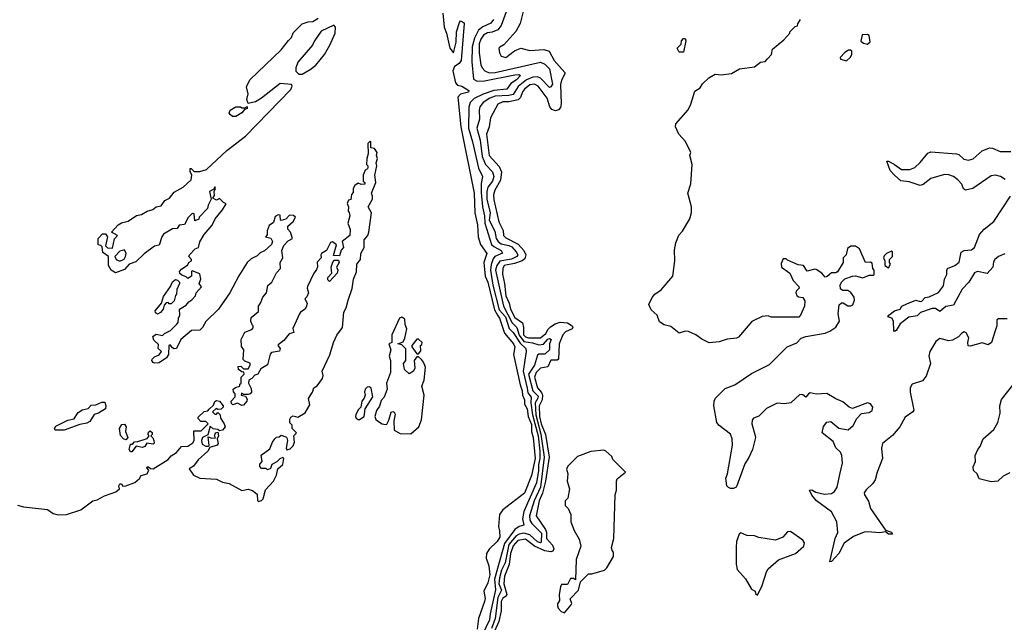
# Model space of a CAD drawing. Extents: x 2323203 to 2567568, y 883585 to 1022917.
# Tile 231 of 256: x 2511750 to 2518282, y 1014180 to 1018175. Entities that reach past the tile are written whole.
import ezdxf

# ---------------------------------------------------------------- set-up
doc = ezdxf.new("R2010")
doc.units = 0

msp = doc.modelspace()

# ---------------------------------------------------------------- linework, layer by layer
at = {"layer": '0CON10XD'}
for points in [[(2515025, 1018354.7), (2514944.6, 1018135.4), (2514921.7, 1018108.3), (2514885, 1018092.7), (2514852.8, 1018087.2), (2514827.8, 1018072.2), (2514808.8, 1018045), (2514799.2, 1018015), (2514798.4, 1017955), (2514810.7, 1017875), (2514817.4, 1017855), (2514835.5, 1017835.5), (2514865, 1017821.6), (2514904, 1017824), (2515205, 1017893), (2515235, 1017878.8), (2515265, 1017849.2), (2515285, 1017748), (2515275, 1017728.6), (2515265, 1017725.8), (2515205, 1017786.3), (2515185, 1017795.5), (2515155, 1017794.1), (2515113.4, 1017776.6), (2515057.8, 1017732.2), (2515025, 1017679.6), (2514995, 1017671.3), (2514905, 1017668.3), (2514869.1, 1017655), (2514824.3, 1017625.7), (2514802.1, 1017597.9), (2514797.7, 1017575), (2514800.8, 1017515), (2514783.8, 1017455), (2514804.6, 1017375), (2514817.4, 1017267.5), (2514841, 1017215), (2514886, 1017166), (2514894.8, 1017135.2), (2514886.7, 1017105), (2514856.8, 1017065), (2514850.3, 1017035), (2514850.1, 1016985), (2514871, 1016895), (2514865.7, 1016845), (2514901.7, 1016771.7), (2514912.2, 1016725), (2514924.5, 1016704.5), (2514945, 1016688.1), (2514995, 1016678.7), (2515015, 1016667.9), (2515044.6, 1016635), (2515054.2, 1016615), (2515047.5, 1016605), (2515012.5, 1016587.5), (2514936.2, 1016573.8), (2514916.2, 1016545), (2514907.3, 1016515), (2514959.9, 1016275), (2515017, 1016165), (2515049, 1016135), (2515063.1, 1016083.2), (2515095, 1016041.6), (2515152.8, 1016032.8), (2515195, 1016018.1), (2515225.6, 1016024.4), (2515255, 1016056.2), (2515265, 1016060.7), (2515275.5, 1016055), (2515265.9, 1016025), (2515264.3, 1015985.7), (2515235, 1015957.1), (2515195, 1015956.7), (2515185, 1015950.4), (2515165.5, 1015885), (2515125.5, 1015825), (2515154.1, 1015715), (2515190.1, 1015679.9), (2515188.7, 1015665), (2515170.8, 1015635), (2515173.6, 1015555), (2515207.8, 1015427.8), (2515230.5, 1015275), (2515204.8, 1015075.2), (2515162.7, 1014985), (2515131.7, 1014885), (2515135.7, 1014855.7), (2515148.3, 1014835), (2515211.6, 1014771.6), (2515209.3, 1014710.7), (2515205, 1014706.4), (2515185, 1014712.6), (2515135, 1014759), (2515095, 1014769.6), (2515065, 1014764), (2515045, 1014752.9), (2514995, 1014696.3), (2514971.8, 1014575), (2514946, 1014525), (2514932.4, 1014475), (2514930.1, 1014435), (2514947.3, 1014392.7), (2514921.7, 1014345), (2514903.7, 1014205), (2514881.3, 1014138.7)], [(2515100, 1018265), (2515069.6, 1018150.5), (2515042.7, 1018097.3), (2514962, 1018008), (2514935, 1017993.3), (2514928.8, 1017985), (2514934.1, 1017954.1), (2514945, 1017933.3), (2514975, 1017924), (2515031.9, 1017968.1), (2515075, 1017986.2), (2515135, 1017970), (2515227.6, 1017977.6), (2515261.9, 1017965), (2515295.3, 1017905), (2515366.5, 1017825), (2515367.3, 1017815), (2515345, 1017774.4), (2515337.1, 1017745), (2515343, 1017617), (2515337.9, 1017592.1), (2515325, 1017577.1), (2515305, 1017570), (2515280, 1017580), (2515267.8, 1017597.8), (2515248.9, 1017655), (2515190, 1017735), (2515165, 1017748.1), (2515135, 1017743), (2515099.2, 1017715), (2515085, 1017697.3), (2515071.9, 1017658.1), (2515056.8, 1017643.2), (2514995, 1017630.2), (2514955, 1017629.5), (2514921.8, 1017615), (2514873.9, 1017525), (2514865.8, 1017464.2), (2514847.8, 1017415), (2514864.6, 1017275), (2514932.2, 1017202.2), (2514947.6, 1017165), (2514939.7, 1017110.3), (2514901.5, 1017045), (2514894.6, 1017014.6), (2514895, 1016980.8), (2514928.3, 1016835), (2514956.8, 1016776.8), (2514959.1, 1016745), (2514975, 1016729.3), (2515057.4, 1016687.4), (2515094.3, 1016644.3), (2515107.9, 1016615), (2515100.9, 1016589.1), (2515084.7, 1016575.3), (2515032.4, 1016557.6), (2514964.5, 1016545.5), (2514956.1, 1016525), (2514953, 1016487), (2514966.9, 1016425), (2514975.3, 1016345), (2514996.9, 1016295), (2515006, 1016255), (2515035, 1016201.4), (2515085.4, 1016165), (2515092.4, 1016135), (2515092.6, 1016085), (2515105, 1016071.4), (2515125, 1016065.3), (2515205, 1016065.3), (2515240.9, 1016095), (2515256.5, 1016123.5), (2515272.5, 1016137.5), (2515302, 1016158), (2515335, 1016170), (2515385, 1016165.4), (2515415.2, 1016145), (2515420.2, 1016135), (2515416.1, 1016125), (2515370.3, 1016105), (2515352.6, 1016085), (2515329.9, 1016025), (2515325.7, 1015925), (2515315, 1015918.2), (2515275, 1015916.6), (2515255, 1015872.9), (2515204.9, 1015865.1), (2515177.8, 1015835), (2515166.3, 1015805), (2515185.3, 1015735), (2515212.4, 1015702.4), (2515218.4, 1015685), (2515216.2, 1015653.8), (2515196.9, 1015615), (2515199.6, 1015545), (2515210.3, 1015495), (2515239.5, 1015425), (2515263.8, 1015275), (2515239.3, 1015115), (2515218.6, 1015035), (2515195.9, 1014985), (2515176.1, 1014886.1), (2515239.5, 1014795), (2515246, 1014775), (2515245.9, 1014735), (2515285, 1014691.7), (2515293, 1014667), (2515288, 1014651.9), (2515275, 1014646.6), (2515235, 1014652.9), (2515165, 1014683.5), (2515105, 1014730.7), (2515055, 1014722.5), (2515024.4, 1014685.6), (2515006.3, 1014635), (2514997.8, 1014562.2), (2514966.1, 1014485), (2514961.4, 1014435), (2514982.9, 1014365), (2514977.6, 1014352.4), (2514955, 1014339.1), (2514945, 1014316.7), (2514943.8, 1014255), (2514929.6, 1014185), (2514853.4, 1014016.6)], [(2512765, 1016000), (2512748.3, 1016018.3), (2512740, 1016015), (2512737.5, 1015955), (2512725, 1015932.5), (2512675, 1015900), (2512645, 1015897.5), (2512635, 1015902.5), (2512627.5, 1015915), (2512630, 1015925), (2512645, 1015940), (2512676.4, 1015953.6), (2512690, 1015975), (2512670, 1015995), (2512671.7, 1016021.7), (2512639.3, 1016049.3), (2512633.3, 1016075), (2512655, 1016090), (2512698.3, 1016081.7), (2512710, 1016095), (2512750, 1016115), (2512793, 1016157), (2512801.7, 1016168.3), (2512803.3, 1016195), (2512813.3, 1016215), (2512810, 1016255), (2512855, 1016282.5), (2512872.5, 1016305), (2512893, 1016317), (2512917.5, 1016345), (2512920, 1016365), (2512957, 1016403), (2512940, 1016425), (2512952.5, 1016455), (2512945, 1016490), (2512895, 1016510), (2512890, 1016505), (2512890, 1016475), (2512865, 1016460), (2512855, 1016470), (2512825, 1016480), (2512811.7, 1016491.7), (2512810, 1016505), (2512825, 1016522.5), (2512863, 1016547), (2512873.6, 1016566.4), (2512890, 1016575), (2512890, 1016585), (2512872.5, 1016605), (2512877.5, 1016615), (2512913.6, 1016656.4), (2512937.5, 1016665), (2512945, 1016702.5), (2512975, 1016750), (2513028.3, 1016811.7), (2513046.4, 1016853.6), (2513096.7, 1016915), (2513120, 1016955), (2513101.7, 1016961.7), (2513075, 1016990), (2513055, 1016977.5), (2513031.7, 1016991.7), (2513041.7, 1017008.3), (2513040, 1017035), (2513050, 1017055), (2513045, 1017067.5), (2513038.3, 1017051.7), (2513010, 1017035), (2513020, 1016985), (2513000, 1016945), (2512997, 1016923), (2512940, 1016865), (2512938.3, 1016851.7), (2512911.7, 1016841.7), (2512907, 1016887), (2512895, 1016890), (2512867, 1016863), (2512843.6, 1016816.4), (2512808.3, 1016811.7), (2512795, 1016790), (2512765, 1016787.5), (2512705, 1016752.5), (2512692.5, 1016735), (2512675, 1016680), (2512645, 1016672.5), (2512577, 1016623), (2512520.7, 1016569.3), (2512476.4, 1016553.6), (2512445, 1016517.5), (2512385, 1016497.5), (2512357.5, 1016515), (2512340, 1016545), (2512340, 1016605), (2512301.7, 1016631.7), (2512298.3, 1016668.3), (2512288.3, 1016678.3), (2512271.7, 1016681.7), (2512270, 1016725), (2512300, 1016755), (2512320, 1016755), (2512332.5, 1016735), (2512320, 1016675), (2512333, 1016663), (2512365, 1016660), (2512378.3, 1016721.7), (2512400, 1016745), (2512360, 1016765), (2512403.3, 1016815), (2512425, 1016828.8), (2512470.7, 1016839.3), (2512525, 1016877.5), (2512557.7, 1016882.3), (2512595, 1016906), (2512633.6, 1016916.4), (2512655, 1016933.3), (2512688.3, 1016941.7), (2512714.1, 1016975.9), (2512745, 1016992.5), (2512775, 1017031.2), (2512835.8, 1017064.2), (2512887.3, 1017112.7), (2512893, 1017143), (2512881.7, 1017168.3), (2512881.7, 1017188.3), (2512888.3, 1017188.3), (2512908.3, 1017168.3), (2512945, 1017168.8), (2512988.8, 1017181.2), (2513123.6, 1017306.4), (2513247.6, 1017402.4), (2513548.7, 1017711.3), (2513558.8, 1017735), (2513552.5, 1017745), (2513478.6, 1017751.4), (2513355, 1017654.2), (2513315, 1017630), (2513265, 1017620), (2513257.5, 1017645), (2513267, 1017683), (2513255, 1017730), (2513276.2, 1017775), (2513485.7, 1017974.3), (2513532.9, 1018037.1), (2513554.1, 1018055.9), (2513565, 1018087.5), (2513615, 1018137.5), (2513625, 1018146.7), (2513665, 1018160), (2513695, 1018163.3), (2513730, 1018185)], [(2514556.9, 1018216.9), (2514565.4, 1018125), (2514580.9, 1018085), (2514604.5, 1017985), (2514627.5, 1017955), (2514646.9, 1018025), (2514649.2, 1018095), (2514667.5, 1018155), (2514675, 1018167.5), (2514695, 1018156.7), (2514698.6, 1018148.6), (2514678.1, 1017905), (2514666.2, 1017883.8), (2514635.5, 1017865), (2514624.6, 1017835), (2514641.7, 1017755), (2514655, 1017741.6), (2514684.1, 1017734.1), (2514730, 1017705), (2514728.6, 1017695), (2514675, 1017680.2), (2514658.1, 1017661.9), (2514678, 1017465), (2514764.7, 1017025.3), (2514770.8, 1016895), (2514788.6, 1016815), (2514791.8, 1016735), (2514808, 1016685), (2514850.3, 1016625), (2514829.8, 1016565), (2514838.8, 1016475), (2514855.7, 1016435.7), (2514901.3, 1016251.3), (2514919.6, 1016215), (2514933.5, 1016195), (2514965.6, 1016095.6), (2515025.3, 1016025), (2515034.6, 1016005.5), (2515025.7, 1015955), (2515069.6, 1015755), (2515084.1, 1015715), (2515085.1, 1015685.1), (2515099.2, 1015655), (2515098.8, 1015625), (2515117.5, 1015595), (2515123.8, 1015545), (2515145, 1015492.1), (2515146.1, 1015445), (2515157.4, 1015405), (2515170.3, 1015265), (2515145, 1015153.3), (2515099.6, 1015035), (2514955, 1014926), (2514934, 1014895), (2514926, 1014815), (2514934.3, 1014785), (2514935.9, 1014745), (2514918.1, 1014715), (2514863.9, 1014665), (2514846.5, 1014635), (2514844.6, 1014605), (2514863.3, 1014555), (2514869.5, 1014495), (2514855, 1014440.8), (2514828.6, 1014385), (2514837.7, 1014337.6), (2514835, 1014318), (2514794.2, 1014205.8), (2514786.1, 1014135)], [(2513602.7, 1017812.7), (2513625, 1017814), (2513676.6, 1017843.4), (2513715, 1017874), (2513771.9, 1017945), (2513807.5, 1018005), (2513844.3, 1018085), (2513846.5, 1018125), (2513835, 1018139.2), (2513750.4, 1018099.5), (2513706, 1018035), (2513693.8, 1018005), (2513595, 1017892.5), (2513582.5, 1017855), (2513582.7, 1017832.7), (2513602.7, 1017812.7)], [(2514893.9, 1018176.1), (2514875, 1018151.4), (2514823.1, 1018126.9), (2514794.7, 1018105.3), (2514766.9, 1018053.1), (2514753.2, 1017995), (2514749.1, 1017895), (2514760.8, 1017780.8), (2514785, 1017766.6), (2514835, 1017768.4), (2515035, 1017809.7), (2515062, 1017812), (2515072.5, 1017805), (2515046.5, 1017775), (2515008.9, 1017751.1), (2514982.7, 1017715), (2514895, 1017704.5), (2514825, 1017681.4), (2514765, 1017653.3), (2514738.3, 1017625), (2514729.8, 1017595), (2514727.1, 1017455), (2514754.4, 1017365), (2514795, 1017189.3), (2514821.7, 1017135), (2514811.3, 1017088.7), (2514811, 1017029), (2514820.6, 1016935), (2514834.7, 1016874.7), (2514836.9, 1016825), (2514880.7, 1016685), (2514895, 1016671), (2514945.5, 1016645), (2514954.3, 1016625.8), (2514902.7, 1016605), (2514891.1, 1016588.9), (2514878.8, 1016551.2), (2514873.6, 1016513.6), (2514889.5, 1016415), (2514930.8, 1016250.8), (2514972.8, 1016205), (2514997.6, 1016127.6), (2515025, 1016100.3), (2515069.6, 1016029.6), (2515107.5, 1015995), (2515109.6, 1015975), (2515090.5, 1015845), (2515118, 1015732), (2515121.7, 1015701.7), (2515143.2, 1015673.2), (2515141.2, 1015635), (2515152.8, 1015555), (2515189.9, 1015415), (2515201.7, 1015315), (2515201.7, 1015265), (2515192, 1015225), (2515192.2, 1015185), (2515179.7, 1015105), (2515095.9, 1014915), (2515086, 1014865), (2515095, 1014823.5), (2515065, 1014815.2), (2515035.5, 1014794.5), (2514967.3, 1014702.7), (2514899.2, 1014465), (2514906.3, 1014395), (2514872.2, 1014235), (2514866.7, 1014195), (2514817.7, 1014095)], [(2516965.5, 1016074.5), (2517095, 1016097.5), (2517125, 1016109.2), (2517165, 1016136), (2517188.1, 1016175), (2517179.2, 1016225), (2517186.4, 1016283.6), (2517203, 1016297), (2517213, 1016297), (2517245, 1016277.5), (2517265, 1016277.5), (2517276.7, 1016285), (2517288, 1016315), (2517286.2, 1016335), (2517265, 1016366.7), (2517245, 1016378.8), (2517208.3, 1016378.3), (2517195, 1016390), (2517192.5, 1016415), (2517202.5, 1016435), (2517225, 1016457.5), (2517275, 1016473.3), (2517295, 1016476.7), (2517345, 1016463.3), (2517385, 1016480), (2517415, 1016480), (2517420, 1016485), (2517420, 1016515), (2517410, 1016525), (2517405, 1016560), (2517395, 1016566.7), (2517362.5, 1016565), (2517322.5, 1016655), (2517295, 1016672.5), (2517265, 1016672.5), (2517241.7, 1016658.3), (2517232.5, 1016615), (2517212.5, 1016595), (2517212.5, 1016565), (2517176.4, 1016503.6), (2517165, 1016497.5), (2517135, 1016496.7), (2517108.3, 1016471.7), (2517095, 1016467.5), (2517072.5, 1016495), (2517035, 1016517.5), (2517025, 1016520), (2516975, 1016507.5), (2516950, 1016545), (2516915, 1016550), (2516845, 1016580), (2516835, 1016590), (2516815, 1016590), (2516801.7, 1016558.3), (2516803.8, 1016535), (2516860, 1016495), (2516882.5, 1016445), (2516920, 1016405), (2516922.5, 1016395), (2516902.5, 1016375), (2516900, 1016365), (2516907, 1016347), (2516917.5, 1016337.5), (2516945, 1016333.3), (2516958.3, 1016311.7), (2516956.2, 1016275), (2516930, 1016215), (2516918.3, 1016201.7), (2516735, 1016202.5), (2516715, 1016212.5), (2516675, 1016207.5), (2516607, 1016173), (2516519.3, 1016070.7), (2516506.4, 1016063.6), (2516443.6, 1016056.4), (2516391.7, 1016038.3), (2516325, 1016032.5), (2516275, 1016056.7), (2516235.9, 1016085.9), (2516187.3, 1016107.3), (2516165, 1016110), (2516125, 1016097.5), (2516070.7, 1016140.7), (2516025, 1016152.5), (2515995, 1016172.5), (2515980, 1016215), (2515940.7, 1016250.7), (2515923.6, 1016286.4), (2515946.4, 1016333.6), (2515964.1, 1016355.9), (2516005.9, 1016384.1), (2516082.5, 1016475), (2516096.1, 1016576.1), (2516094.1, 1016645.9), (2516104, 1016695), (2516123, 1016747), (2516147.3, 1016772.7), (2516195.9, 1016854.1), (2516206.2, 1016896.2), (2516208, 1016935), (2516184, 1017025), (2516203.6, 1017086.4), (2516211.2, 1017215), (2516196.7, 1017275), (2516203.8, 1017295), (2516167.3, 1017367.3), (2516122.5, 1017415), (2516100, 1017465), (2516102.5, 1017485), (2516185, 1017577.5), (2516203.8, 1017615), (2516230, 1017700), (2516265, 1017722.5), (2516280.7, 1017749.3), (2516321.7, 1017788.3), (2516365, 1017812.5), (2516405, 1017810), (2516473, 1017817), (2516525, 1017850), (2516625, 1017861.2), (2516665, 1017892.5), (2516695, 1017897.5), (2516712.5, 1017915), (2516737, 1017943), (2516745, 1017980), (2516819.3, 1018040.7), (2516860, 1018085), (2516860, 1018095), (2516895, 1018130), (2516910, 1018135), (2516911.7, 1018148.3), (2516930, 1018175)], [(2516155, 1017960), (2516125, 1017960), (2516112.5, 1017985), (2516138.3, 1018011.7), (2516140, 1018035), (2516155, 1018050), (2516165, 1018050), (2516170, 1018035), (2516155, 1017960)], [(2517375, 1018012.5), (2517393, 1018027), (2517385, 1018070), (2517375, 1018077.5), (2517340, 1018075), (2517331.7, 1018031.7), (2517348.3, 1018018.3), (2517375, 1018012.5)], [(2517235, 1017902.5), (2517260, 1017925), (2517270, 1017945), (2517270, 1017965), (2517261.7, 1017971.7), (2517248.3, 1017971.7), (2517225, 1017957.5), (2517192.5, 1017925), (2517195, 1017912.5), (2517235, 1017902.5)], [(2513185, 1017532.5), (2513163, 1017533), (2513147, 1017547), (2513140, 1017555), (2513147.5, 1017575), (2513185, 1017596.7), (2513215, 1017597.5), (2513225, 1017590), (2513245, 1017590), (2513258.3, 1017598.3), (2513260, 1017585), (2513241.7, 1017578.3), (2513225, 1017557.5), (2513185, 1017532.5)], [(2511735.4, 1014955.4), (2511775, 1014944.6), (2511935, 1014928.6), (2511971.3, 1014901.3), (2512005, 1014892.1), (2512060, 1014895), (2512155.2, 1014924.8), (2512236, 1014984), (2512265, 1014991.2), (2512312.3, 1015017.7), (2512388.8, 1015045), (2512412.5, 1015065), (2512407.5, 1015085), (2512415, 1015097.5), (2512425, 1015097.5), (2512435, 1015082.5), (2512453.8, 1015083.8), (2512515, 1015106.7), (2512545, 1015132.5), (2512556.7, 1015153.3), (2512596.2, 1015165), (2512607.5, 1015187.5), (2512593, 1015203), (2512595, 1015210), (2512605, 1015210), (2512618.3, 1015198.3), (2512635, 1015197.5), (2512735, 1015260), (2512755, 1015282.5), (2512790, 1015305), (2512823.9, 1015346.1), (2512865, 1015347.5), (2512900, 1015370), (2512906.7, 1015385), (2512905, 1015450), (2512955, 1015450), (2513000, 1015495), (2512985, 1015510), (2512951.7, 1015511.7), (2512932.5, 1015532.5), (2512935, 1015540), (2512975, 1015577.5), (2512997.5, 1015582.5), (2513008.3, 1015591.7), (2513035, 1015620), (2513045, 1015642.5), (2513055, 1015650), (2513076.1, 1015646.1), (2513100, 1015615), (2513100, 1015605), (2513087, 1015593), (2513065, 1015590), (2513053, 1015597), (2513030, 1015575), (2513045, 1015560), (2513055, 1015560), (2513065, 1015570), (2513080, 1015555), (2513083, 1015533), (2513107.5, 1015495), (2513112.5, 1015475), (2513095, 1015452.5), (2513075, 1015450), (2513065, 1015457.5), (2513033, 1015463), (2513015, 1015480), (2512998.3, 1015421.7), (2512962.5, 1015405), (2512957.5, 1015385), (2512961.7, 1015361.7), (2512985, 1015347.5), (2513001.7, 1015348.3), (2513007.5, 1015352.5), (2513001.7, 1015408.3), (2513025, 1015400), (2513048.3, 1015401.7), (2513042.5, 1015415), (2513050, 1015435), (2513065, 1015440), (2513070, 1015415), (2513060, 1015395), (2513067.5, 1015365), (2513060, 1015355), (2513011.7, 1015338.3), (2512997.5, 1015315), (2512935, 1015257.5), (2512902.5, 1015215), (2512875, 1015197.5), (2512904.4, 1015155), (2512945, 1015134.5), (2513055, 1015128), (2513095, 1015108.9), (2513140.4, 1015100.5), (2513225, 1015054), (2513265, 1015062.5), (2513295, 1015052.5), (2513325, 1015030), (2513327.5, 1014987.5), (2513335, 1014980), (2513355, 1014986.7), (2513365, 1014997.5), (2513381.7, 1015058.3), (2513433.8, 1015115), (2513454.2, 1015155), (2513462.7, 1015197.3), (2513495.6, 1015225), (2513502.5, 1015265), (2513495, 1015272.5), (2513476.7, 1015263.3), (2513456.1, 1015243.9), (2513423.6, 1015226.4), (2513415, 1015200), (2513395, 1015190), (2513385, 1015200), (2513355, 1015200), (2513343, 1015213), (2513343, 1015227), (2513360, 1015245), (2513353, 1015287), (2513410, 1015330), (2513426.7, 1015373.3), (2513442.5, 1015395), (2513455, 1015407.5), (2513471.7, 1015408.3), (2513485, 1015420), (2513515, 1015410), (2513521.7, 1015401.7), (2513526.7, 1015385), (2513517.5, 1015335), (2513523.3, 1015323.3), (2513545, 1015328.8), (2513565, 1015350), (2513573.3, 1015373.3), (2513570, 1015415), (2513587.5, 1015435), (2513557.5, 1015465), (2513557, 1015487), (2513542.5, 1015502.5), (2513543.3, 1015526.7), (2513550, 1015540), (2513565, 1015547.5), (2513595, 1015540), (2513645, 1015567.5), (2513675, 1015622.5), (2513667, 1015663), (2513692.5, 1015705), (2513702.5, 1015735), (2513723, 1015747), (2513760, 1015795), (2513763.3, 1015815), (2513757.5, 1015845), (2513807.7, 1015952.3), (2513832.5, 1016035), (2513855, 1016082.5), (2513892, 1016135), (2513901.2, 1016235), (2513917.1, 1016265), (2513928.6, 1016315), (2513957.1, 1016392.9), (2513965.5, 1016455), (2513985, 1016502.5), (2513987.5, 1016555), (2514010.5, 1016585), (2514014.2, 1016625), (2514035.4, 1016665), (2514035.8, 1016715), (2514060, 1016745), (2514065.6, 1016765), (2514083.9, 1016893.9), (2514062.5, 1016935), (2514090, 1016985), (2514092, 1017005), (2514083.3, 1017025), (2514114, 1017095), (2514105.8, 1017145), (2514120, 1017205), (2514116, 1017225), (2514123.3, 1017255), (2514117.5, 1017275), (2514122.5, 1017295), (2514105, 1017320), (2514080, 1017325), (2514080, 1017365), (2514075, 1017370), (2514060, 1017355), (2514062.5, 1017285), (2514052.5, 1017255), (2514050, 1017215), (2514060, 1017205), (2514060, 1017195), (2514057.5, 1017185), (2514043.3, 1017176.7), (2514030, 1017145), (2514030, 1017105), (2514040, 1017095), (2514040, 1017085), (2514015, 1017082.5), (2513995, 1017090), (2513973.6, 1017076.4), (2513963.6, 1017056.4), (2513961.7, 1017028.3), (2513952.5, 1017015), (2513947, 1016983), (2513931.7, 1016978.3), (2513923.6, 1016956.4), (2513932.5, 1016935), (2513930, 1016905), (2513937, 1016897), (2513940, 1016875), (2513927.5, 1016825), (2513943, 1016783), (2513940, 1016745), (2513890, 1016705), (2513897.5, 1016665), (2513883, 1016647), (2513871.7, 1016608.3), (2513832.5, 1016612.5), (2513851.7, 1016681.7), (2513825, 1016702.5), (2513811.7, 1016698.3), (2513786.4, 1016643.6), (2513752.5, 1016625), (2513747.5, 1016615), (2513750, 1016595), (2513723.6, 1016566.4), (2513726.4, 1016536.4), (2513718.3, 1016518.3), (2513699.3, 1016490.7), (2513660, 1016405), (2513657.5, 1016395), (2513666.2, 1016365), (2513655, 1016337.5), (2513642.5, 1016325), (2513656.4, 1016296.4), (2513653.8, 1016275), (2513643.9, 1016256.1), (2513613.6, 1016236.4), (2513606.4, 1016223.6), (2513563, 1016127), (2513568.3, 1016101.7), (2513537, 1016093), (2513503, 1016047), (2513465, 1016020), (2513462.5, 1016015), (2513477.5, 1015995), (2513473, 1015977), (2513421.7, 1015968.3), (2513413, 1015957), (2513395, 1015887.5), (2513350.7, 1015859.3), (2513330, 1015825), (2513311.2, 1015818.8), (2513290, 1015795), (2513270, 1015785), (2513267.5, 1015765), (2513285, 1015730), (2513287.5, 1015705), (2513280, 1015695), (2513265, 1015690), (2513235, 1015690), (2513221.7, 1015698.3), (2513220, 1015685), (2513248.3, 1015678.3), (2513259.3, 1015659.3), (2513256.7, 1015645), (2513235, 1015620), (2513225, 1015616.7), (2513195, 1015632.5), (2513165, 1015622.5), (2513155, 1015630), (2513152.5, 1015645), (2513180, 1015675), (2513180, 1015695), (2513168.3, 1015708.3), (2513167.5, 1015725), (2513183, 1015737), (2513210, 1015745), (2513211.7, 1015758.3), (2513220, 1015765), (2513220, 1015805), (2513240, 1015825), (2513238.3, 1015838.3), (2513225, 1015840), (2513202.5, 1015855), (2513200, 1015875), (2513217, 1015877), (2513235, 1015860), (2513265, 1015860), (2513280, 1015885), (2513278.3, 1015898.3), (2513245, 1015910), (2513233, 1015923), (2513237.5, 1015985), (2513221.7, 1016008.3), (2513220, 1016055), (2513245, 1016102.5), (2513290, 1016120), (2513298.3, 1016131.7), (2513300, 1016145), (2513291.7, 1016151.7), (2513283.8, 1016175), (2513285, 1016200), (2513335, 1016240), (2513333.6, 1016276.4), (2513347.5, 1016295), (2513363.9, 1016336.1), (2513386.7, 1016365), (2513396.4, 1016413.6), (2513423.3, 1016435), (2513453.9, 1016496.1), (2513480, 1016525), (2513477.5, 1016565), (2513496.7, 1016595), (2513490, 1016645), (2513503, 1016677), (2513530.7, 1016709.3), (2513560, 1016725), (2513547.5, 1016765), (2513530, 1016785), (2513530, 1016805), (2513565, 1016837.5), (2513580, 1016865), (2513566.4, 1016876.4), (2513540.7, 1016879.3), (2513515, 1016852.5), (2513485, 1016842.5), (2513480, 1016845), (2513478.3, 1016878.3), (2513465, 1016880), (2513445, 1016870), (2513435, 1016830), (2513405, 1016810), (2513392.5, 1016775), (2513391.7, 1016748.3), (2513380, 1016735), (2513416.4, 1016726.4), (2513426.7, 1016705), (2513420, 1016685), (2513375, 1016642.5), (2513345, 1016630), (2513325, 1016610), (2513285, 1016590), (2513260, 1016565), (2513204.3, 1016475.7), (2513145, 1016363.3), (2513070, 1016255), (2512986.1, 1016173.9), (2512962.5, 1016135), (2512945, 1016117.5), (2512890, 1016115), (2512820, 1016055), (2512790, 1015995), (2512775, 1015992.5), (2512765, 1016000)], [(2518288.2, 1017115), (2518256.2, 1017135), (2518225, 1017144.8), (2518195, 1017140), (2518073.4, 1017056.6), (2518025, 1017044.5), (2518012.8, 1017052.8), (2518000, 1017085), (2517975, 1017112.9), (2517945.6, 1017135), (2517915, 1017145.8), (2517885, 1017148.4), (2517795, 1017121.5), (2517745, 1017082), (2517725, 1017075.7), (2517650.6, 1017100.6), (2517595, 1017105.8), (2517554.3, 1017145), (2517526, 1017175), (2517503.9, 1017236.1), (2517515, 1017236), (2517555, 1017214.3), (2517600.8, 1017180.8), (2517655, 1017180.5), (2517688.1, 1017195), (2517725, 1017228.1), (2517775, 1017288.8), (2517795, 1017299.2), (2517965, 1017285.4), (2517980, 1017280), (2518015, 1017250.7), (2518045, 1017243.1), (2518075, 1017252.1), (2518135, 1017305.4), (2518184.7, 1017325.3), (2518205, 1017322.8), (2518255, 1017301.4), (2518325, 1017300)], [(2518285, 1016622.8), (2518245, 1016605.4), (2518219.4, 1016585), (2518210.4, 1016569.6), (2518206.3, 1016533.6), (2518168.2, 1016491.8), (2518105, 1016504.6), (2518084.3, 1016495.7), (2518047.8, 1016435), (2518002.6, 1016387.4), (2517945, 1016282.9), (2517895, 1016273.8), (2517855, 1016240.8), (2517825, 1016260.6), (2517805, 1016260.6), (2517726.4, 1016233.6), (2517705, 1016211.4), (2517648.1, 1016201.9), (2517592, 1016158), (2517565, 1016113.8), (2517555, 1016107.5), (2517550, 1016115), (2517547.1, 1016177.1), (2517536.1, 1016196.1), (2517510, 1016205), (2517517.5, 1016215), (2517554.5, 1016245.5), (2517592.5, 1016255), (2517603.3, 1016275), (2517635, 1016291.4), (2517695, 1016315.4), (2517725, 1016306.5), (2517735, 1016309.5), (2517757.7, 1016332.3), (2517785, 1016338.2), (2517845, 1016366.1), (2517878.9, 1016411.1), (2517886.5, 1016453.5), (2517900.5, 1016485), (2517901.1, 1016511.1), (2517906, 1016525), (2517955, 1016546.2), (2517982, 1016568.1), (2517996.4, 1016633.6), (2518016.4, 1016643.6), (2518065, 1016650), (2518084.4, 1016665), (2518118.8, 1016751.2), (2518147.8, 1016785), (2518214.1, 1016835.9), (2518323.2, 1017005)], [(2512415, 1016573.3), (2512443, 1016587), (2512452.5, 1016605), (2512457.5, 1016625), (2512445, 1016650), (2512415, 1016640), (2512382.5, 1016605), (2512390, 1016585), (2512415, 1016573.3)], [(2517515, 1016530), (2517527.5, 1016555), (2517520, 1016565), (2517520, 1016585), (2517540, 1016605), (2517540, 1016635), (2517535, 1016640), (2517500, 1016625), (2517485, 1016610), (2517480, 1016595), (2517490, 1016575), (2517490, 1016545), (2517515, 1016530)], [(2513805, 1016440), (2513795, 1016450), (2513793.6, 1016466.4), (2513820, 1016495), (2513817.5, 1016535), (2513825, 1016560), (2513835, 1016580), (2513865, 1016580), (2513870, 1016565), (2513852.5, 1016535), (2513860, 1016515), (2513856.7, 1016495), (2513805, 1016440)], [(2512665, 1016222.5), (2512651.7, 1016231.7), (2512650, 1016245), (2512690, 1016295), (2512705, 1016340), (2512750, 1016405), (2512763.6, 1016436.4), (2512785, 1016452.5), (2512798.3, 1016448.3), (2512810, 1016435), (2512810, 1016425), (2512793, 1016387), (2512790, 1016355), (2512783, 1016347), (2512775, 1016310), (2512755, 1016290), (2512741.7, 1016291.7), (2512735, 1016300), (2512721.7, 1016298.3), (2512708.3, 1016281.7), (2512702.5, 1016255), (2512685, 1016232.5), (2512665, 1016222.5)], [(2514345, 1015428.8), (2514398.8, 1015475), (2514415, 1015522.5), (2514433.5, 1015685), (2514418.8, 1015745), (2514434, 1015785), (2514441.7, 1015871.7), (2514428.8, 1015905), (2514415, 1015922.5), (2514395, 1015940), (2514385, 1015940), (2514367.5, 1015915), (2514372.5, 1015865), (2514362.5, 1015845), (2514335, 1015826.7), (2514303.3, 1015855), (2514297.5, 1015895), (2514312.5, 1015915), (2514311.7, 1015991.7), (2514285, 1016020), (2514260, 1016025), (2514295, 1016040), (2514306.4, 1016063.6), (2514318.8, 1016125), (2514306.7, 1016155), (2514305, 1016190), (2514285, 1016202.5), (2514270, 1016195), (2514220, 1016085), (2514220, 1016035), (2514200, 1016025), (2514212.5, 1015985), (2514202.5, 1015945), (2514210, 1015915), (2514210, 1015835), (2514183.8, 1015765), (2514188.8, 1015725), (2514168.3, 1015671.7), (2514149.3, 1015650.7), (2514137.7, 1015612.3), (2514116.4, 1015583.6), (2514106.2, 1015545), (2514112, 1015525), (2514123.8, 1015515), (2514155, 1015496), (2514178, 1015492), (2514186, 1015494), (2514199.6, 1015520.5), (2514215, 1015572.5), (2514225, 1015576.7), (2514235, 1015572.5), (2514240.7, 1015559.3), (2514233.3, 1015515), (2514235, 1015453.3), (2514275, 1015430.8), (2514345, 1015428.8)], [(2518301.7, 1016191.7), (2518245, 1016192.5), (2518232.5, 1016185), (2518232.5, 1016145), (2518221.7, 1016111.7), (2518197.5, 1016035), (2518175, 1016020), (2518135, 1016032.5), (2518055, 1016010), (2518041.7, 1016011.7), (2518040, 1016035), (2518047.5, 1016065), (2518029.3, 1016099.3), (2518016.2, 1016106.2), (2517997.5, 1016095), (2517978.3, 1016071.7), (2517939.4, 1016050.6), (2517915, 1016045.8), (2517855, 1016061.4), (2517828, 1016042), (2517788, 1015975), (2517782.5, 1015945), (2517792.5, 1015895), (2517765, 1015811.2), (2517738.8, 1015781.2), (2517672.1, 1015757.9), (2517658.6, 1015735), (2517658.9, 1015705), (2517681.4, 1015585), (2517675.4, 1015574.6), (2517625, 1015538.9), (2517589.2, 1015475), (2517541.7, 1015418.3), (2517475, 1015366), (2517468.2, 1015335), (2517474.5, 1015265), (2517439.2, 1015175), (2517426.2, 1015123.8), (2517410.8, 1015099.2), (2517365, 1015058.8), (2517352.7, 1015037.3), (2517353.9, 1015023.9), (2517381.7, 1014981.7), (2517394, 1014935), (2517495, 1014790), (2517535, 1014777.5), (2517540, 1014765), (2517515, 1014763.8), (2517495, 1014780), (2517456.9, 1014773.1), (2517375, 1014779.4), (2517353.6, 1014776.4), (2517282.4, 1014747.6), (2517220.8, 1014705), (2517183.8, 1014636.2), (2517135, 1014582.5), (2517125, 1014580), (2517160.4, 1014735), (2517177.7, 1014775), (2517172.1, 1014845), (2517135, 1014912.5), (2517036.7, 1014985), (2517005, 1015022.5), (2516990, 1015055), (2517005, 1015057.5), (2517032, 1015042), (2517088.6, 1015028.6), (2517136.1, 1015033.9), (2517155, 1015047.1), (2517173.5, 1015075), (2517190.9, 1015159.1), (2517210, 1015235), (2517204.4, 1015284.4), (2517195, 1015307.5), (2517165.8, 1015335.8), (2517147.4, 1015377.4), (2517073.3, 1015435), (2517082.3, 1015477.7), (2517105, 1015507.5), (2517131.7, 1015511.7), (2517185, 1015466), (2517247.5, 1015455), (2517279.2, 1015485), (2517305, 1015530), (2517335, 1015563.3), (2517385, 1015570), (2517405, 1015583.8), (2517410.8, 1015605), (2517395, 1015628), (2517375, 1015633.8), (2517275, 1015598), (2517253.3, 1015605), (2517212.1, 1015642.1), (2517165, 1015660.8), (2517105, 1015697.5), (2517035, 1015691.2), (2516995, 1015700), (2516983.3, 1015695), (2516965, 1015673.3), (2516945, 1015687.5), (2516925, 1015688.8), (2516865.9, 1015634.1), (2516825, 1015628.8), (2516775, 1015632.5), (2516705, 1015596.7), (2516654.1, 1015545.9), (2516617.5, 1015532.5), (2516610.3, 1015519.7), (2516608.6, 1015495), (2516626.9, 1015425), (2516632.5, 1015405), (2516612.5, 1015325), (2516588.3, 1015271.7), (2516560, 1015230), (2516507.5, 1015085), (2516502.5, 1015075), (2516485, 1015066.7), (2516465, 1015066.7), (2516453.6, 1015073.6), (2516442.5, 1015085), (2516436, 1015135), (2516446.9, 1015163.1), (2516478.9, 1015355), (2516477.3, 1015395), (2516465, 1015426.9), (2516390, 1015485), (2516376, 1015505), (2516355.7, 1015615), (2516357.5, 1015645), (2516367.5, 1015665), (2516431.2, 1015728.8), (2516495, 1015754.5), (2516605, 1015829.5), (2516725, 1015888.2), (2516842.5, 1016005), (2516907, 1016033), (2516935, 1016064), (2516965.5, 1016074.5)], [(2514395, 1015960), (2514411.7, 1015978.3), (2514410, 1016015), (2514418.3, 1016021.7), (2514420, 1016035), (2514395, 1016057.5), (2514385, 1016057.5), (2514352.5, 1016015), (2514352.5, 1016005), (2514385, 1015960), (2514395, 1015960)], [(2514005, 1015523.3), (2514036.2, 1015545), (2514042.5, 1015595), (2514092.5, 1015675), (2514081.7, 1015731.7), (2514071.7, 1015741.7), (2514055, 1015737.5), (2514043.3, 1015725), (2514038.8, 1015705), (2514043.3, 1015685), (2514036.7, 1015665), (2514021.2, 1015645), (2514012.5, 1015605), (2513995, 1015587.5), (2513980, 1015555), (2513977.5, 1015545), (2513983.6, 1015533.6), (2513995, 1015523.3), (2514005, 1015523.3)], [(2518319.3, 1015170.7), (2518275, 1015147.5), (2518240, 1015115), (2518195, 1015110), (2518115, 1015130), (2518103, 1015163), (2518077.5, 1015185), (2518075, 1015210), (2518091.2, 1015245), (2518088.8, 1015285), (2518106.7, 1015325), (2518123.3, 1015345), (2518143.3, 1015395), (2518213, 1015457), (2518240, 1015505), (2518254.4, 1015565.6), (2518252.9, 1015615), (2518263.2, 1015656.8), (2518338.9, 1015751.1)], [(2511985, 1015453.8), (2511981.2, 1015465), (2511989.6, 1015480.5), (2512070.4, 1015519.5), (2512110.7, 1015529.3), (2512135, 1015567.5), (2512165, 1015587.5), (2512205, 1015597.5), (2512225, 1015620), (2512255, 1015622.5), (2512295, 1015640), (2512315, 1015640), (2512322.5, 1015615), (2512320, 1015595), (2512273.6, 1015566.4), (2512245, 1015557.5), (2512215, 1015510), (2512195, 1015498.8), (2512149.6, 1015490.5), (2512045, 1015454), (2511985, 1015453.8)], [(2512455, 1015390), (2512440, 1015395), (2512418.3, 1015418.3), (2512412.5, 1015465), (2512428.3, 1015491.7), (2512445, 1015492.5), (2512456.7, 1015475), (2512452.5, 1015445), (2512467.5, 1015405), (2512455, 1015390)], [(2512495, 1015310), (2512485, 1015310), (2512477.5, 1015325), (2512485, 1015360), (2512498.3, 1015361.7), (2512513, 1015377), (2512535, 1015377.5), (2512595, 1015397.5), (2512610, 1015415), (2512602.5, 1015425), (2512605, 1015440), (2512615, 1015450), (2512628.3, 1015438.3), (2512630, 1015425), (2512620, 1015415), (2512633, 1015403), (2512640, 1015385), (2512641.7, 1015368.3), (2512635, 1015360), (2512593, 1015367), (2512580, 1015345), (2512565, 1015337.5), (2512522.5, 1015347.5), (2512495, 1015310)], [(2515365, 1014242.5), (2515410, 1014295), (2515412.5, 1014305), (2515402.5, 1014335), (2515457, 1014393), (2515471.7, 1014448.3), (2515525, 1014500), (2515545, 1014500), (2515630, 1014525), (2515645, 1014540), (2515690, 1014615), (2515690, 1014645), (2515680, 1014655), (2515677.5, 1014675), (2515692.5, 1014735), (2515700, 1015025), (2515710, 1015055), (2515710, 1015115), (2515715, 1015130), (2515770, 1015175), (2515685, 1015260), (2515678.3, 1015278.3), (2515640, 1015315), (2515625, 1015320), (2515538.3, 1015311.7), (2515451.7, 1015278.3), (2515387.5, 1015215), (2515377.5, 1015195), (2515387.5, 1015165), (2515382.5, 1015115), (2515397.5, 1015065), (2515387, 1015003), (2515370, 1014985), (2515370, 1014955), (2515390, 1014935), (2515407.5, 1014895), (2515407.5, 1014845), (2515429.3, 1014789.3), (2515461.7, 1014731.7), (2515472.5, 1014685), (2515442.5, 1014595), (2515438.3, 1014461.7), (2515425, 1014470), (2515405, 1014470), (2515385, 1014430), (2515345, 1014430), (2515337.5, 1014415), (2515330, 1014365), (2515332.5, 1014325), (2515318.3, 1014301.7), (2515318.3, 1014288.3), (2515323, 1014273), (2515341.7, 1014251.7), (2515365, 1014242.5)], [(2516645, 1014360), (2516675.8, 1014424.2), (2516704.2, 1014515), (2516716.4, 1014533.6), (2516785, 1014592.9), (2516897.5, 1014635), (2516953.3, 1014685), (2516956.1, 1014706.1), (2516946.7, 1014725), (2516865, 1014781.2), (2516845, 1014780), (2516812.5, 1014745), (2516765, 1014723.8), (2516655, 1014741.2), (2516625, 1014753.3), (2516575, 1014756.2), (2516535, 1014772.5), (2516523.3, 1014765), (2516506.7, 1014715), (2516503.8, 1014675), (2516503.3, 1014565), (2516510.7, 1014530.7), (2516565, 1014467.5), (2516605, 1014400), (2516630, 1014385), (2516631.7, 1014371.7), (2516645, 1014360)]]:
    msp.add_lwpolyline(points, dxfattribs=at)

doc.saveas('drawing.dxf')
